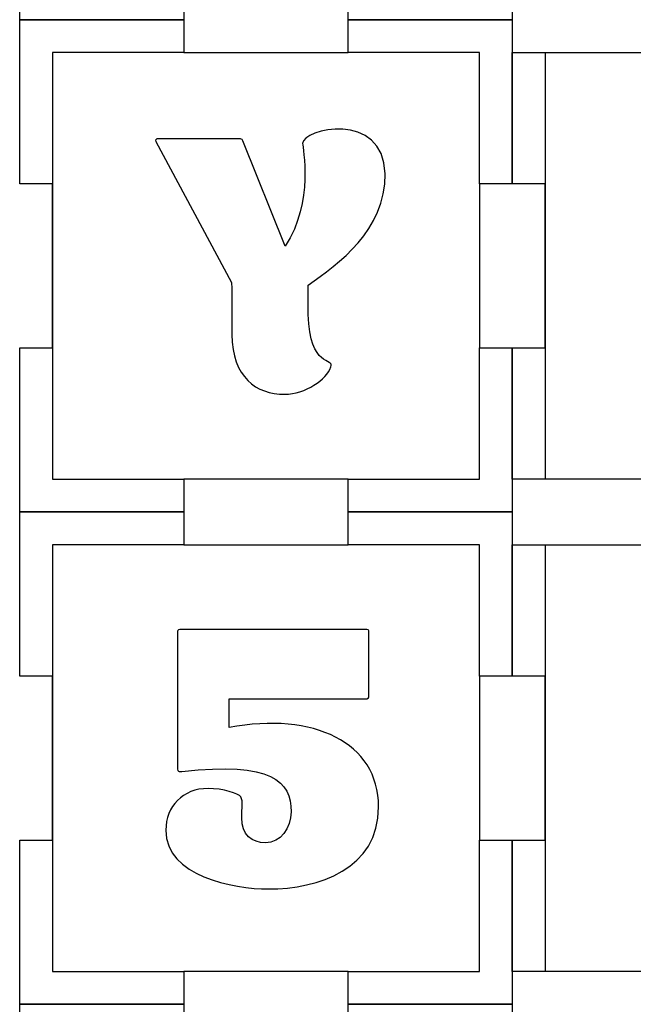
# Model space of a CAD drawing. Header units: millimetres. Extents: x -429 to 420, y -314 to 480.
# Tile 26 of 143: x -369 to -313, y 210 to 300. Entities that reach past the tile are written whole.
import ezdxf

# ---------------------------------------------------------------- set-up
doc = ezdxf.new("R2010")
doc.units = ezdxf.units.MM
doc.header["$MEASUREMENT"] = 0
doc.layers.add('Layer 1', color=7, linetype='Continuous')

msp = doc.modelspace()

# ---------------------------------------------------------------- linework, layer by layer
at = {"layer": 'Layer 1', "color": 7, "lineweight": 25}
for points, knots in [([(-324.2341, 329.546), (-324.2341, 329.546), (-324.2341, 344.5459), (-324.2341, 344.5459), (-324.2341, 344.5459), (-324.2341, 344.5459), (-339.2342, 344.5459), (-339.2342, 344.5459), (-339.2342, 344.5459), (-339.2342, 344.5459), (-339.2342, 341.5461), (-339.2342, 341.5461), (-339.2342, 341.5461), (-339.2342, 341.5461), (-354.2342, 341.5461), (-354.2342, 341.5461), (-354.2342, 341.5461), (-354.2342, 341.5461), (-354.2342, 344.5459), (-354.2342, 344.5459), (-354.2342, 344.5459), (-354.2342, 344.5459), (-369.2339, 344.5459), (-369.2339, 344.5459), (-369.2339, 344.5459), (-369.2339, 344.5459), (-369.2339, 329.546), (-369.2339, 329.546), (-369.2339, 329.546), (-369.2339, 329.546), (-366.2341, 329.546), (-366.2341, 329.546), (-366.2341, 329.546), (-366.2341, 329.546), (-366.2341, 314.546), (-366.2341, 314.546), (-366.2341, 314.546), (-366.2341, 314.546), (-369.2339, 314.546), (-369.2339, 314.546), (-369.2339, 314.546), (-369.2339, 314.546), (-369.2339, 299.5459), (-369.2339, 299.5459), (-369.2339, 299.5459), (-369.2339, 299.5459), (-354.2339, 299.5459), (-354.2339, 299.5459), (-354.2339, 299.5459), (-354.2339, 299.5459), (-354.2339, 302.5461), (-354.2339, 302.5461), (-354.2339, 302.5461), (-354.2339, 302.5461), (-339.2339, 302.5461), (-339.2339, 302.5461), (-339.2339, 302.5461), (-339.2339, 302.5461), (-339.2339, 299.5459), (-339.2339, 299.5459), (-339.2339, 299.5459), (-339.2339, 299.5459), (-324.2341, 299.5459), (-324.2341, 299.5459), (-324.2341, 299.5459), (-324.2341, 299.5459), (-324.2341, 314.5462), (-324.2341, 314.5462), (-324.2341, 314.5462), (-324.2341, 314.5462), (-327.234, 314.5462), (-327.234, 314.5462), (-327.234, 314.5462), (-327.234, 314.5462), (-327.234, 329.546), (-327.234, 329.546), (-327.234, 329.546), (-327.234, 329.546), (-324.2341, 329.546), (-324.2341, 329.546)], [0, 0, 0, 0, 0.047619, 0.047619, 0.047619, 0.047619, 0.0952381, 0.0952381, 0.0952381, 0.0952381, 0.1428571, 0.1428571, 0.1428571, 0.1428571, 0.1904762, 0.1904762, 0.1904762, 0.1904762, 0.2380952, 0.2380952, 0.2380952, 0.2380952, 0.2857143, 0.2857143, 0.2857143, 0.2857143, 0.3333333, 0.3333333, 0.3333333, 0.3333333, 0.3809524, 0.3809524, 0.3809524, 0.3809524, 0.4285714, 0.4285714, 0.4285714, 0.4285714, 0.4761905, 0.4761905, 0.4761905, 0.4761905, 0.5238095, 0.5238095, 0.5238095, 0.5238095, 0.5714286, 0.5714286, 0.5714286, 0.5714286, 0.6190476, 0.6190476, 0.6190476, 0.6190476, 0.6666667, 0.6666667, 0.6666667, 0.6666667, 0.7142857, 0.7142857, 0.7142857, 0.7142857, 0.7619048, 0.7619048, 0.7619048, 0.7619048, 0.8095238, 0.8095238, 0.8095238, 0.8095238, 0.8571429, 0.8571429, 0.8571429, 0.8571429, 0.9047619, 0.9047619, 0.9047619, 0.9047619, 1, 1, 1, 1]), ([(-324.2341, 284.5462), (-324.2341, 284.5462), (-324.2341, 299.5459), (-324.2341, 299.5459), (-324.2341, 299.5459), (-324.2341, 299.5459), (-339.2342, 299.5459), (-339.2342, 299.5459), (-339.2342, 299.5459), (-339.2342, 299.5459), (-339.2342, 296.5461), (-339.2342, 296.5461), (-339.2342, 296.5461), (-339.2342, 296.5461), (-354.2342, 296.5461), (-354.2342, 296.5461), (-354.2342, 296.5461), (-354.2342, 296.5461), (-354.2342, 299.5459), (-354.2342, 299.5459), (-354.2342, 299.5459), (-354.2342, 299.5459), (-369.2339, 299.5459), (-369.2339, 299.5459), (-369.2339, 299.5459), (-369.2339, 299.5459), (-369.2339, 284.5459), (-369.2339, 284.5459), (-369.2339, 284.5459), (-369.2339, 284.5459), (-366.2341, 284.5459), (-366.2341, 284.5459), (-366.2341, 284.5459), (-366.2341, 284.5459), (-366.2341, 269.5462), (-366.2341, 269.5462), (-366.2341, 269.5462), (-366.2341, 269.5462), (-369.2339, 269.5462), (-369.2339, 269.5462), (-369.2339, 269.5462), (-369.2339, 269.5462), (-369.2339, 254.5461), (-369.2339, 254.5461), (-369.2339, 254.5461), (-369.2339, 254.5461), (-354.2339, 254.5461), (-354.2339, 254.5461), (-354.2339, 254.5461), (-354.2339, 254.5461), (-354.2339, 257.546), (-354.2339, 257.546), (-354.2339, 257.546), (-354.2339, 257.546), (-339.2339, 257.546), (-339.2339, 257.546), (-339.2339, 257.546), (-339.2339, 257.546), (-339.2339, 254.5461), (-339.2339, 254.5461), (-339.2339, 254.5461), (-339.2339, 254.5461), (-324.2341, 254.5461), (-324.2341, 254.5461), (-324.2341, 254.5461), (-324.2341, 254.5461), (-324.2341, 269.5462), (-324.2341, 269.5462), (-324.2341, 269.5462), (-324.2341, 269.5462), (-327.234, 269.5462), (-327.234, 269.5462), (-327.234, 269.5462), (-327.234, 269.5462), (-327.234, 284.5462), (-327.234, 284.5462), (-327.234, 284.5462), (-327.234, 284.5462), (-324.2341, 284.5462), (-324.2341, 284.5462)], [0, 0, 0, 0, 0.047619, 0.047619, 0.047619, 0.047619, 0.0952381, 0.0952381, 0.0952381, 0.0952381, 0.1428571, 0.1428571, 0.1428571, 0.1428571, 0.1904762, 0.1904762, 0.1904762, 0.1904762, 0.2380952, 0.2380952, 0.2380952, 0.2380952, 0.2857143, 0.2857143, 0.2857143, 0.2857143, 0.3333333, 0.3333333, 0.3333333, 0.3333333, 0.3809524, 0.3809524, 0.3809524, 0.3809524, 0.4285714, 0.4285714, 0.4285714, 0.4285714, 0.4761905, 0.4761905, 0.4761905, 0.4761905, 0.5238095, 0.5238095, 0.5238095, 0.5238095, 0.5714286, 0.5714286, 0.5714286, 0.5714286, 0.6190476, 0.6190476, 0.6190476, 0.6190476, 0.6666667, 0.6666667, 0.6666667, 0.6666667, 0.7142857, 0.7142857, 0.7142857, 0.7142857, 0.7619048, 0.7619048, 0.7619048, 0.7619048, 0.8095238, 0.8095238, 0.8095238, 0.8095238, 0.8571429, 0.8571429, 0.8571429, 0.8571429, 0.9047619, 0.9047619, 0.9047619, 0.9047619, 1, 1, 1, 1]), ([(-279.2341, 284.5462), (-279.2341, 284.5462), (-279.2341, 296.5461), (-279.2341, 296.5461), (-279.2341, 296.5461), (-279.2341, 296.5461), (-290.9046, 296.5461), (-290.9046, 296.5461), (-290.9046, 296.5461), (-290.9046, 296.5461), (-294.2338, 296.5461), (-294.2338, 296.5461), (-294.2338, 296.5461), (-294.2338, 296.5461), (-294.2338, 299.5459), (-294.2338, 299.5459), (-294.2338, 299.5459), (-294.2338, 299.5459), (-294.2341, 299.5459), (-294.2341, 299.5459), (-294.2341, 299.5459), (-294.2341, 299.5459), (-309.2338, 299.5459), (-309.2338, 299.5459), (-309.2338, 299.5459), (-309.2338, 299.5459), (-309.2341, 299.5459), (-309.2341, 299.5459), (-309.2341, 299.5459), (-309.2341, 299.5459), (-309.2341, 296.5461), (-309.2341, 296.5461), (-309.2341, 296.5461), (-309.2341, 296.5461), (-312.6343, 296.5461), (-312.6343, 296.5461), (-312.6343, 296.5461), (-312.6343, 296.5461), (-324.2339, 296.5461), (-324.2339, 296.5461), (-324.2339, 296.5461), (-324.2339, 296.5461), (-324.2339, 284.5462), (-324.2339, 284.5462), (-324.2339, 284.5462), (-324.2339, 284.5462), (-321.234, 284.5462), (-321.234, 284.5462), (-321.234, 284.5462), (-321.234, 284.5462), (-321.234, 269.5462), (-321.234, 269.5462), (-321.234, 269.5462), (-321.234, 269.5462), (-324.2339, 269.5462), (-324.2339, 269.5462), (-324.2339, 269.5462), (-324.2339, 269.5462), (-324.2339, 257.546), (-324.2339, 257.546), (-324.2339, 257.546), (-324.2339, 257.546), (-312.6343, 257.546), (-312.6343, 257.546), (-312.6343, 257.546), (-312.6343, 257.546), (-309.2341, 257.546), (-309.2341, 257.546), (-309.2341, 257.546), (-309.2341, 257.546), (-309.2341, 254.5461), (-309.2341, 254.5461), (-309.2341, 254.5461), (-309.2341, 254.5461), (-309.2338, 254.5461), (-309.2338, 254.5461), (-309.2338, 254.5461), (-309.2338, 254.5461), (-294.2341, 254.5461), (-294.2341, 254.5461), (-294.2341, 254.5461), (-294.2341, 254.5461), (-294.2338, 254.5461), (-294.2338, 254.5461), (-294.2338, 254.5461), (-294.2338, 254.5461), (-294.2338, 257.546), (-294.2338, 257.546), (-294.2338, 257.546), (-294.2338, 257.546), (-290.9046, 257.546), (-290.9046, 257.546), (-290.9046, 257.546), (-290.9046, 257.546), (-279.2341, 257.546), (-279.2341, 257.546), (-279.2341, 257.546), (-279.2341, 257.546), (-279.2341, 269.5462), (-279.2341, 269.5462), (-279.2341, 269.5462), (-279.2341, 269.5462), (-282.2339, 269.5462), (-282.2339, 269.5462), (-282.2339, 269.5462), (-282.2339, 269.5462), (-282.2339, 284.5462), (-282.2339, 284.5462), (-282.2339, 284.5462), (-282.2339, 284.5462), (-279.2341, 284.5462), (-279.2341, 284.5462)], [0, 0, 0, 0, 0.0344828, 0.0344828, 0.0344828, 0.0344828, 0.0689655, 0.0689655, 0.0689655, 0.0689655, 0.1034483, 0.1034483, 0.1034483, 0.1034483, 0.137931, 0.137931, 0.137931, 0.137931, 0.1724138, 0.1724138, 0.1724138, 0.1724138, 0.2068966, 0.2068966, 0.2068966, 0.2068966, 0.2413793, 0.2413793, 0.2413793, 0.2413793, 0.2758621, 0.2758621, 0.2758621, 0.2758621, 0.3103448, 0.3103448, 0.3103448, 0.3103448, 0.3448276, 0.3448276, 0.3448276, 0.3448276, 0.3793103, 0.3793103, 0.3793103, 0.3793103, 0.4137931, 0.4137931, 0.4137931, 0.4137931, 0.4482759, 0.4482759, 0.4482759, 0.4482759, 0.4827586, 0.4827586, 0.4827586, 0.4827586, 0.5172414, 0.5172414, 0.5172414, 0.5172414, 0.5517241, 0.5517241, 0.5517241, 0.5517241, 0.5862069, 0.5862069, 0.5862069, 0.5862069, 0.6206897, 0.6206897, 0.6206897, 0.6206897, 0.6551724, 0.6551724, 0.6551724, 0.6551724, 0.6896552, 0.6896552, 0.6896552, 0.6896552, 0.7241379, 0.7241379, 0.7241379, 0.7241379, 0.7586207, 0.7586207, 0.7586207, 0.7586207, 0.7931034, 0.7931034, 0.7931034, 0.7931034, 0.8275862, 0.8275862, 0.8275862, 0.8275862, 0.862069, 0.862069, 0.862069, 0.862069, 0.8965517, 0.8965517, 0.8965517, 0.8965517, 0.9310345, 0.9310345, 0.9310345, 0.9310345, 1, 1, 1, 1]), ([(-324.2341, 239.5461), (-324.2341, 239.5461), (-324.2341, 254.5461), (-324.2341, 254.5461), (-324.2341, 254.5461), (-324.2341, 254.5461), (-339.2342, 254.5461), (-339.2342, 254.5461), (-339.2342, 254.5461), (-339.2342, 254.5461), (-339.2342, 251.546), (-339.2342, 251.546), (-339.2342, 251.546), (-339.2342, 251.546), (-354.2342, 251.546), (-354.2342, 251.546), (-354.2342, 251.546), (-354.2342, 251.546), (-354.2342, 254.5461), (-354.2342, 254.5461), (-354.2342, 254.5461), (-354.2342, 254.5461), (-369.2339, 254.5461), (-369.2339, 254.5461), (-369.2339, 254.5461), (-369.2339, 254.5461), (-369.2339, 239.5461), (-369.2339, 239.5461), (-369.2339, 239.5461), (-369.2339, 239.5461), (-366.2341, 239.5461), (-366.2341, 239.5461), (-366.2341, 239.5461), (-366.2341, 239.5461), (-366.2341, 224.5461), (-366.2341, 224.5461), (-366.2341, 224.5461), (-366.2341, 224.5461), (-369.2339, 224.5461), (-369.2339, 224.5461), (-369.2339, 224.5461), (-369.2339, 224.5461), (-369.2339, 209.5461), (-369.2339, 209.5461), (-369.2339, 209.5461), (-369.2339, 209.5461), (-354.2339, 209.5461), (-354.2339, 209.5461), (-354.2339, 209.5461), (-354.2339, 209.5461), (-354.2339, 212.5462), (-354.2339, 212.5462), (-354.2339, 212.5462), (-354.2339, 212.5462), (-339.2339, 212.5462), (-339.2339, 212.5462), (-339.2339, 212.5462), (-339.2339, 212.5462), (-339.2339, 209.5461), (-339.2339, 209.5461), (-339.2339, 209.5461), (-339.2339, 209.5461), (-324.2341, 209.5461), (-324.2341, 209.5461), (-324.2341, 209.5461), (-324.2341, 209.5461), (-324.2341, 224.5461), (-324.2341, 224.5461), (-324.2341, 224.5461), (-324.2341, 224.5461), (-327.234, 224.5461), (-327.234, 224.5461), (-327.234, 224.5461), (-327.234, 224.5461), (-327.234, 239.5461), (-327.234, 239.5461), (-327.234, 239.5461), (-327.234, 239.5461), (-324.2341, 239.5461), (-324.2341, 239.5461)], [0, 0, 0, 0, 0.047619, 0.047619, 0.047619, 0.047619, 0.0952381, 0.0952381, 0.0952381, 0.0952381, 0.1428571, 0.1428571, 0.1428571, 0.1428571, 0.1904762, 0.1904762, 0.1904762, 0.1904762, 0.2380952, 0.2380952, 0.2380952, 0.2380952, 0.2857143, 0.2857143, 0.2857143, 0.2857143, 0.3333333, 0.3333333, 0.3333333, 0.3333333, 0.3809524, 0.3809524, 0.3809524, 0.3809524, 0.4285714, 0.4285714, 0.4285714, 0.4285714, 0.4761905, 0.4761905, 0.4761905, 0.4761905, 0.5238095, 0.5238095, 0.5238095, 0.5238095, 0.5714286, 0.5714286, 0.5714286, 0.5714286, 0.6190476, 0.6190476, 0.6190476, 0.6190476, 0.6666667, 0.6666667, 0.6666667, 0.6666667, 0.7142857, 0.7142857, 0.7142857, 0.7142857, 0.7619048, 0.7619048, 0.7619048, 0.7619048, 0.8095238, 0.8095238, 0.8095238, 0.8095238, 0.8571429, 0.8571429, 0.8571429, 0.8571429, 0.9047619, 0.9047619, 0.9047619, 0.9047619, 1, 1, 1, 1]), ([(-279.2341, 239.5461), (-279.2341, 239.5461), (-279.2341, 251.546), (-279.2341, 251.546), (-279.2341, 251.546), (-279.2341, 251.546), (-290.9046, 251.546), (-290.9046, 251.546), (-290.9046, 251.546), (-290.9046, 251.546), (-294.2338, 251.546), (-294.2338, 251.546), (-294.2338, 251.546), (-294.2338, 251.546), (-294.2338, 254.5461), (-294.2338, 254.5461), (-294.2338, 254.5461), (-294.2338, 254.5461), (-294.2341, 254.5461), (-294.2341, 254.5461), (-294.2341, 254.5461), (-294.2341, 254.5461), (-309.2338, 254.5461), (-309.2338, 254.5461), (-309.2338, 254.5461), (-309.2338, 254.5461), (-309.2341, 254.5461), (-309.2341, 254.5461), (-309.2341, 254.5461), (-309.2341, 254.5461), (-309.2341, 251.546), (-309.2341, 251.546), (-309.2341, 251.546), (-309.2341, 251.546), (-312.6343, 251.546), (-312.6343, 251.546), (-312.6343, 251.546), (-312.6343, 251.546), (-324.2339, 251.546), (-324.2339, 251.546), (-324.2339, 251.546), (-324.2339, 251.546), (-324.2339, 239.5461), (-324.2339, 239.5461), (-324.2339, 239.5461), (-324.2339, 239.5461), (-321.234, 239.5461), (-321.234, 239.5461), (-321.234, 239.5461), (-321.234, 239.5461), (-321.234, 224.5461), (-321.234, 224.5461), (-321.234, 224.5461), (-321.234, 224.5461), (-324.2339, 224.5461), (-324.2339, 224.5461), (-324.2339, 224.5461), (-324.2339, 224.5461), (-324.2339, 212.5462), (-324.2339, 212.5462), (-324.2339, 212.5462), (-324.2339, 212.5462), (-312.6343, 212.5462), (-312.6343, 212.5462), (-312.6343, 212.5462), (-312.6343, 212.5462), (-309.2341, 212.5462), (-309.2341, 212.5462), (-309.2341, 212.5462), (-309.2341, 212.5462), (-309.2341, 209.5461), (-309.2341, 209.5461), (-309.2341, 209.5461), (-309.2341, 209.5461), (-309.2338, 209.5461), (-309.2338, 209.5461), (-309.2338, 209.5461), (-309.2338, 209.5461), (-294.2341, 209.5461), (-294.2341, 209.5461), (-294.2341, 209.5461), (-294.2341, 209.5461), (-294.2338, 209.5461), (-294.2338, 209.5461), (-294.2338, 209.5461), (-294.2338, 209.5461), (-294.2338, 212.5462), (-294.2338, 212.5462), (-294.2338, 212.5462), (-294.2338, 212.5462), (-290.9046, 212.5462), (-290.9046, 212.5462), (-290.9046, 212.5462), (-290.9046, 212.5462), (-279.2341, 212.5462), (-279.2341, 212.5462), (-279.2341, 212.5462), (-279.2341, 212.5462), (-279.2341, 224.5461), (-279.2341, 224.5461), (-279.2341, 224.5461), (-279.2341, 224.5461), (-282.2339, 224.5461), (-282.2339, 224.5461), (-282.2339, 224.5461), (-282.2339, 224.5461), (-282.2339, 239.5461), (-282.2339, 239.5461), (-282.2339, 239.5461), (-282.2339, 239.5461), (-279.2341, 239.5461), (-279.2341, 239.5461)], [0, 0, 0, 0, 0.0344828, 0.0344828, 0.0344828, 0.0344828, 0.0689655, 0.0689655, 0.0689655, 0.0689655, 0.1034483, 0.1034483, 0.1034483, 0.1034483, 0.137931, 0.137931, 0.137931, 0.137931, 0.1724138, 0.1724138, 0.1724138, 0.1724138, 0.2068966, 0.2068966, 0.2068966, 0.2068966, 0.2413793, 0.2413793, 0.2413793, 0.2413793, 0.2758621, 0.2758621, 0.2758621, 0.2758621, 0.3103448, 0.3103448, 0.3103448, 0.3103448, 0.3448276, 0.3448276, 0.3448276, 0.3448276, 0.3793103, 0.3793103, 0.3793103, 0.3793103, 0.4137931, 0.4137931, 0.4137931, 0.4137931, 0.4482759, 0.4482759, 0.4482759, 0.4482759, 0.4827586, 0.4827586, 0.4827586, 0.4827586, 0.5172414, 0.5172414, 0.5172414, 0.5172414, 0.5517241, 0.5517241, 0.5517241, 0.5517241, 0.5862069, 0.5862069, 0.5862069, 0.5862069, 0.6206897, 0.6206897, 0.6206897, 0.6206897, 0.6551724, 0.6551724, 0.6551724, 0.6551724, 0.6896552, 0.6896552, 0.6896552, 0.6896552, 0.7241379, 0.7241379, 0.7241379, 0.7241379, 0.7586207, 0.7586207, 0.7586207, 0.7586207, 0.7931034, 0.7931034, 0.7931034, 0.7931034, 0.8275862, 0.8275862, 0.8275862, 0.8275862, 0.862069, 0.862069, 0.862069, 0.862069, 0.8965517, 0.8965517, 0.8965517, 0.8965517, 0.9310345, 0.9310345, 0.9310345, 0.9310345, 1, 1, 1, 1]), ([(-324.2341, 194.5461), (-324.2341, 194.5461), (-324.2341, 209.5461), (-324.2341, 209.5461), (-324.2341, 209.5461), (-324.2341, 209.5461), (-339.2342, 209.5461), (-339.2342, 209.5461), (-339.2342, 209.5461), (-339.2342, 209.5461), (-339.2342, 206.546), (-339.2342, 206.546), (-339.2342, 206.546), (-339.2342, 206.546), (-354.2342, 206.546), (-354.2342, 206.546), (-354.2342, 206.546), (-354.2342, 206.546), (-354.2342, 209.5461), (-354.2342, 209.5461), (-354.2342, 209.5461), (-354.2342, 209.5461), (-369.2339, 209.5461), (-369.2339, 209.5461), (-369.2339, 209.5461), (-369.2339, 209.5461), (-369.2339, 194.5461), (-369.2339, 194.5461), (-369.2339, 194.5461), (-369.2339, 194.5461), (-366.2341, 194.5461), (-366.2341, 194.5461), (-366.2341, 194.5461), (-366.2341, 194.5461), (-366.2341, 179.546), (-366.2341, 179.546), (-366.2341, 179.546), (-366.2341, 179.546), (-369.2339, 179.546), (-369.2339, 179.546), (-369.2339, 179.546), (-369.2339, 179.546), (-369.2339, 164.546), (-369.2339, 164.546), (-369.2339, 164.546), (-369.2339, 164.546), (-354.2339, 164.546), (-354.2339, 164.546), (-354.2339, 164.546), (-354.2339, 164.546), (-354.2339, 167.5461), (-354.2339, 167.5461), (-354.2339, 167.5461), (-354.2339, 167.5461), (-339.2339, 167.5461), (-339.2339, 167.5461), (-339.2339, 167.5461), (-339.2339, 167.5461), (-339.2339, 164.546), (-339.2339, 164.546), (-339.2339, 164.546), (-339.2339, 164.546), (-324.2341, 164.546), (-324.2341, 164.546), (-324.2341, 164.546), (-324.2341, 164.546), (-324.2341, 179.546), (-324.2341, 179.546), (-324.2341, 179.546), (-324.2341, 179.546), (-327.234, 179.546), (-327.234, 179.546), (-327.234, 179.546), (-327.234, 179.546), (-327.234, 194.5461), (-327.234, 194.5461), (-327.234, 194.5461), (-327.234, 194.5461), (-324.2341, 194.5461), (-324.2341, 194.5461)], [0, 0, 0, 0, 0.047619, 0.047619, 0.047619, 0.047619, 0.0952381, 0.0952381, 0.0952381, 0.0952381, 0.1428571, 0.1428571, 0.1428571, 0.1428571, 0.1904762, 0.1904762, 0.1904762, 0.1904762, 0.2380952, 0.2380952, 0.2380952, 0.2380952, 0.2857143, 0.2857143, 0.2857143, 0.2857143, 0.3333333, 0.3333333, 0.3333333, 0.3333333, 0.3809524, 0.3809524, 0.3809524, 0.3809524, 0.4285714, 0.4285714, 0.4285714, 0.4285714, 0.4761905, 0.4761905, 0.4761905, 0.4761905, 0.5238095, 0.5238095, 0.5238095, 0.5238095, 0.5714286, 0.5714286, 0.5714286, 0.5714286, 0.6190476, 0.6190476, 0.6190476, 0.6190476, 0.6666667, 0.6666667, 0.6666667, 0.6666667, 0.7142857, 0.7142857, 0.7142857, 0.7142857, 0.7619048, 0.7619048, 0.7619048, 0.7619048, 0.8095238, 0.8095238, 0.8095238, 0.8095238, 0.8571429, 0.8571429, 0.8571429, 0.8571429, 0.9047619, 0.9047619, 0.9047619, 0.9047619, 1, 1, 1, 1]), ([(-279.2341, 194.5461), (-279.2341, 194.5461), (-279.2341, 206.546), (-279.2341, 206.546), (-279.2341, 206.546), (-279.2341, 206.546), (-290.9046, 206.546), (-290.9046, 206.546), (-290.9046, 206.546), (-290.9046, 206.546), (-294.2338, 206.546), (-294.2338, 206.546), (-294.2338, 206.546), (-294.2338, 206.546), (-294.2338, 209.5461), (-294.2338, 209.5461), (-294.2338, 209.5461), (-294.2338, 209.5461), (-294.2341, 209.5461), (-294.2341, 209.5461), (-294.2341, 209.5461), (-294.2341, 209.5461), (-309.2338, 209.5461), (-309.2338, 209.5461), (-309.2338, 209.5461), (-309.2338, 209.5461), (-309.2341, 209.5461), (-309.2341, 209.5461), (-309.2341, 209.5461), (-309.2341, 209.5461), (-309.2341, 206.546), (-309.2341, 206.546), (-309.2341, 206.546), (-309.2341, 206.546), (-312.6343, 206.546), (-312.6343, 206.546), (-312.6343, 206.546), (-312.6343, 206.546), (-324.2339, 206.546), (-324.2339, 206.546), (-324.2339, 206.546), (-324.2339, 206.546), (-324.2339, 194.5461), (-324.2339, 194.5461), (-324.2339, 194.5461), (-324.2339, 194.5461), (-321.234, 194.5461), (-321.234, 194.5461), (-321.234, 194.5461), (-321.234, 194.5461), (-321.234, 179.546), (-321.234, 179.546), (-321.234, 179.546), (-321.234, 179.546), (-324.2339, 179.546), (-324.2339, 179.546), (-324.2339, 179.546), (-324.2339, 179.546), (-324.2339, 167.5461), (-324.2339, 167.5461), (-324.2339, 167.5461), (-324.2339, 167.5461), (-312.6343, 167.5461), (-312.6343, 167.5461), (-312.6343, 167.5461), (-312.6343, 167.5461), (-309.2341, 167.5461), (-309.2341, 167.5461), (-309.2341, 167.5461), (-309.2341, 167.5461), (-309.2341, 164.546), (-309.2341, 164.546), (-309.2341, 164.546), (-309.2341, 164.546), (-309.2338, 164.546), (-309.2338, 164.546), (-309.2338, 164.546), (-309.2338, 164.546), (-294.2341, 164.546), (-294.2341, 164.546), (-294.2341, 164.546), (-294.2341, 164.546), (-294.2338, 164.546), (-294.2338, 164.546), (-294.2338, 164.546), (-294.2338, 164.546), (-294.2338, 167.5461), (-294.2338, 167.5461), (-294.2338, 167.5461), (-294.2338, 167.5461), (-290.9046, 167.5461), (-290.9046, 167.5461), (-290.9046, 167.5461), (-290.9046, 167.5461), (-279.2341, 167.5461), (-279.2341, 167.5461), (-279.2341, 167.5461), (-279.2341, 167.5461), (-279.2341, 179.546), (-279.2341, 179.546), (-279.2341, 179.546), (-279.2341, 179.546), (-282.2339, 179.546), (-282.2339, 179.546), (-282.2339, 179.546), (-282.2339, 179.546), (-282.2339, 194.5461), (-282.2339, 194.5461), (-282.2339, 194.5461), (-282.2339, 194.5461), (-279.2341, 194.5461), (-279.2341, 194.5461)], [0, 0, 0, 0, 0.0344828, 0.0344828, 0.0344828, 0.0344828, 0.0689655, 0.0689655, 0.0689655, 0.0689655, 0.1034483, 0.1034483, 0.1034483, 0.1034483, 0.137931, 0.137931, 0.137931, 0.137931, 0.1724138, 0.1724138, 0.1724138, 0.1724138, 0.2068966, 0.2068966, 0.2068966, 0.2068966, 0.2413793, 0.2413793, 0.2413793, 0.2413793, 0.2758621, 0.2758621, 0.2758621, 0.2758621, 0.3103448, 0.3103448, 0.3103448, 0.3103448, 0.3448276, 0.3448276, 0.3448276, 0.3448276, 0.3793103, 0.3793103, 0.3793103, 0.3793103, 0.4137931, 0.4137931, 0.4137931, 0.4137931, 0.4482759, 0.4482759, 0.4482759, 0.4482759, 0.4827586, 0.4827586, 0.4827586, 0.4827586, 0.5172414, 0.5172414, 0.5172414, 0.5172414, 0.5517241, 0.5517241, 0.5517241, 0.5517241, 0.5862069, 0.5862069, 0.5862069, 0.5862069, 0.6206897, 0.6206897, 0.6206897, 0.6206897, 0.6551724, 0.6551724, 0.6551724, 0.6551724, 0.6896552, 0.6896552, 0.6896552, 0.6896552, 0.7241379, 0.7241379, 0.7241379, 0.7241379, 0.7586207, 0.7586207, 0.7586207, 0.7586207, 0.7931034, 0.7931034, 0.7931034, 0.7931034, 0.8275862, 0.8275862, 0.8275862, 0.8275862, 0.862069, 0.862069, 0.862069, 0.862069, 0.8965517, 0.8965517, 0.8965517, 0.8965517, 0.9310345, 0.9310345, 0.9310345, 0.9310345, 1, 1, 1, 1])]:
    msp.add_open_spline(points, degree=3, knots=knots, dxfattribs=at)
at = {"layer": 'Layer 1', "color": 114}
for points, knots in [([(-369.2339, 314.546), (-369.2339, 314.546), (-369.2339, 299.5459), (-369.2339, 299.5459), (-369.2339, 299.5459), (-369.2339, 299.5459), (-354.2339, 299.5459), (-354.2339, 299.5459), (-354.2339, 299.5459), (-354.2339, 299.5459), (-354.2339, 302.5461), (-354.2339, 302.5461), (-354.2339, 302.5461), (-354.2339, 302.5461), (-366.2341, 302.5461), (-366.2341, 302.5461), (-366.2341, 302.5461), (-366.2341, 302.5461), (-366.2341, 341.5461), (-366.2341, 341.5461), (-366.2341, 341.5461), (-366.2341, 341.5461), (-354.2339, 341.5461), (-354.2339, 341.5461), (-354.2339, 341.5461), (-354.2339, 341.5461), (-354.2339, 344.5459), (-354.2339, 344.5459), (-354.2339, 344.5459), (-354.2339, 344.5459), (-369.2339, 344.5459), (-369.2339, 344.5459), (-369.2339, 344.5459), (-369.2339, 344.5459), (-369.2339, 329.546), (-369.2339, 329.546), (-369.2339, 329.546), (-369.2339, 329.546), (-366.2341, 329.546), (-366.2341, 329.546), (-366.2341, 329.546), (-366.2341, 329.546), (-366.2341, 314.546), (-366.2341, 314.546), (-366.2341, 314.546), (-366.2341, 314.546), (-369.2339, 314.546), (-369.2339, 314.546)], [0, 0, 0, 0, 0.0769231, 0.0769231, 0.0769231, 0.0769231, 0.1538462, 0.1538462, 0.1538462, 0.1538462, 0.2307692, 0.2307692, 0.2307692, 0.2307692, 0.3076923, 0.3076923, 0.3076923, 0.3076923, 0.3846154, 0.3846154, 0.3846154, 0.3846154, 0.4615385, 0.4615385, 0.4615385, 0.4615385, 0.5384615, 0.5384615, 0.5384615, 0.5384615, 0.6153846, 0.6153846, 0.6153846, 0.6153846, 0.6923077, 0.6923077, 0.6923077, 0.6923077, 0.7692308, 0.7692308, 0.7692308, 0.7692308, 0.8461538, 0.8461538, 0.8461538, 0.8461538, 1, 1, 1, 1]), ([(-339.2339, 299.5459), (-339.2339, 299.5459), (-324.2339, 299.5459), (-324.2339, 299.5459), (-324.2339, 299.5459), (-324.2339, 299.5459), (-324.2339, 314.5462), (-324.2339, 314.5462), (-324.2339, 314.5462), (-324.2339, 314.5462), (-327.234, 314.5462), (-327.234, 314.5462), (-327.234, 314.5462), (-327.234, 314.5462), (-327.234, 302.5461), (-327.234, 302.5461), (-327.234, 302.5461), (-327.234, 302.5461), (-339.2339, 302.5461), (-339.2339, 302.5461), (-339.2339, 302.5461), (-339.2339, 302.5461), (-339.2339, 299.5459), (-339.2339, 299.5459)], [0, 0, 0, 0, 0.1428571, 0.1428571, 0.1428571, 0.1428571, 0.2857143, 0.2857143, 0.2857143, 0.2857143, 0.4285714, 0.4285714, 0.4285714, 0.4285714, 0.5714286, 0.5714286, 0.5714286, 0.5714286, 0.7142857, 0.7142857, 0.7142857, 0.7142857, 1, 1, 1, 1]), ([(-369.2339, 269.5462), (-369.2339, 269.5462), (-369.2339, 254.5461), (-369.2339, 254.5461), (-369.2339, 254.5461), (-369.2339, 254.5461), (-354.2339, 254.5461), (-354.2339, 254.5461), (-354.2339, 254.5461), (-354.2339, 254.5461), (-354.2339, 257.546), (-354.2339, 257.546), (-354.2339, 257.546), (-354.2339, 257.546), (-366.2341, 257.546), (-366.2341, 257.546), (-366.2341, 257.546), (-366.2341, 257.546), (-366.2341, 296.5461), (-366.2341, 296.5461), (-366.2341, 296.5461), (-366.2341, 296.5461), (-354.2339, 296.5461), (-354.2339, 296.5461), (-354.2339, 296.5461), (-354.2339, 296.5461), (-354.2339, 299.5459), (-354.2339, 299.5459), (-354.2339, 299.5459), (-354.2339, 299.5459), (-369.2339, 299.5459), (-369.2339, 299.5459), (-369.2339, 299.5459), (-369.2339, 299.5459), (-369.2339, 284.5459), (-369.2339, 284.5459), (-369.2339, 284.5459), (-369.2339, 284.5459), (-366.2341, 284.5459), (-366.2341, 284.5459), (-366.2341, 284.5459), (-366.2341, 284.5459), (-366.2341, 269.5462), (-366.2341, 269.5462), (-366.2341, 269.5462), (-366.2341, 269.5462), (-369.2339, 269.5462), (-369.2339, 269.5462)], [0, 0, 0, 0, 0.0769231, 0.0769231, 0.0769231, 0.0769231, 0.1538462, 0.1538462, 0.1538462, 0.1538462, 0.2307692, 0.2307692, 0.2307692, 0.2307692, 0.3076923, 0.3076923, 0.3076923, 0.3076923, 0.3846154, 0.3846154, 0.3846154, 0.3846154, 0.4615385, 0.4615385, 0.4615385, 0.4615385, 0.5384615, 0.5384615, 0.5384615, 0.5384615, 0.6153846, 0.6153846, 0.6153846, 0.6153846, 0.6923077, 0.6923077, 0.6923077, 0.6923077, 0.7692308, 0.7692308, 0.7692308, 0.7692308, 0.8461538, 0.8461538, 0.8461538, 0.8461538, 1, 1, 1, 1]), ([(-339.2342, 296.5461), (-339.2342, 296.5461), (-327.234, 296.5461), (-327.234, 296.5461), (-327.234, 296.5461), (-327.234, 296.5461), (-327.234, 284.5462), (-327.234, 284.5462), (-327.234, 284.5462), (-327.234, 284.5462), (-324.2339, 284.5462), (-324.2339, 284.5462), (-324.2339, 284.5462), (-324.2339, 284.5462), (-324.2339, 299.5459), (-324.2339, 299.5459), (-324.2339, 299.5459), (-324.2339, 299.5459), (-339.2342, 299.5459), (-339.2342, 299.5459), (-339.2342, 299.5459), (-339.2342, 299.5459), (-339.2342, 296.5461), (-339.2342, 296.5461)], [0, 0, 0, 0, 0.1428571, 0.1428571, 0.1428571, 0.1428571, 0.2857143, 0.2857143, 0.2857143, 0.2857143, 0.4285714, 0.4285714, 0.4285714, 0.4285714, 0.5714286, 0.5714286, 0.5714286, 0.5714286, 0.7142857, 0.7142857, 0.7142857, 0.7142857, 1, 1, 1, 1]), ([(-324.2339, 269.5462), (-324.2339, 269.5462), (-324.2339, 257.546), (-324.2339, 257.546), (-324.2339, 257.546), (-324.2339, 257.546), (-321.234, 257.546), (-321.234, 257.546), (-321.234, 257.546), (-321.234, 257.546), (-321.234, 296.5461), (-321.234, 296.5461), (-321.234, 296.5461), (-321.234, 296.5461), (-324.2339, 296.5461), (-324.2339, 296.5461), (-324.2339, 296.5461), (-324.2339, 296.5461), (-324.2339, 284.5462), (-324.2339, 284.5462), (-324.2339, 284.5462), (-324.2339, 284.5462), (-321.234, 284.5462), (-321.234, 284.5462), (-321.234, 284.5462), (-321.234, 284.5462), (-321.234, 269.5462), (-321.234, 269.5462), (-321.234, 269.5462), (-321.234, 269.5462), (-324.2339, 269.5462), (-324.2339, 269.5462)], [0, 0, 0, 0, 0.1111111, 0.1111111, 0.1111111, 0.1111111, 0.2222222, 0.2222222, 0.2222222, 0.2222222, 0.3333333, 0.3333333, 0.3333333, 0.3333333, 0.4444444, 0.4444444, 0.4444444, 0.4444444, 0.5555556, 0.5555556, 0.5555556, 0.5555556, 0.6666667, 0.6666667, 0.6666667, 0.6666667, 0.7777778, 0.7777778, 0.7777778, 0.7777778, 1, 1, 1, 1]), ([(-342.8841, 275.2924), (-342.8841, 275.2924), (-342.8841, 272.6058), (-342.8841, 272.6058), (-342.8841, 272.6058), (-342.7259, 267.6118), (-340.4819, 268.6865), (-340.7979, 267.8015), (-340.7979, 267.8015), (-341.1773, 266.6635), (-343.1368, 265.3044), (-345.0334, 265.3044), (-345.0334, 265.3044), (-347.5935, 265.3044), (-349.8377, 266.8533), (-349.8377, 270.7725), (-349.8377, 270.7725), (-349.8377, 272.8902), (-349.8377, 274.0282), (-349.8695, 275.5136), (-349.8695, 275.5136), (-349.8695, 275.5136), (-356.7915, 288.4094), (-356.7915, 288.4094), (-356.7915, 288.4094), (-356.8862, 288.5991), (-356.6653, 288.6621), (-356.6653, 288.6621), (-356.6653, 288.6621), (-356.6653, 288.6621), (-349.0793, 288.6621), (-349.0793, 288.6621), (-349.0793, 288.6621), (-349.0793, 288.6621), (-348.9213, 288.6621), (-348.8581, 288.4724), (-348.8581, 288.4724), (-348.8581, 288.4724), (-344.9703, 278.8323), (-344.9703, 278.8323), (-344.9703, 278.8323), (-342.3152, 282.9095), (-343.3899, 287.8721), (-343.3899, 288.2197), (-343.3899, 288.2197), (-343.4531, 289.5789), (-336.0252, 291.2854), (-335.8358, 285.4699), (-335.8358, 285.4699), (-335.8356, 280.2546), (-340.0708, 277.2519), (-342.8841, 275.2924)], [0, 0, 0, 0, 0.0714286, 0.0714286, 0.0714286, 0.0714286, 0.1428571, 0.1428571, 0.1428571, 0.1428571, 0.2142857, 0.2142857, 0.2142857, 0.2142857, 0.2857143, 0.2857143, 0.2857143, 0.2857143, 0.3571429, 0.3571429, 0.3571429, 0.3571429, 0.4285714, 0.4285714, 0.4285714, 0.4285714, 0.5, 0.5, 0.5, 0.5, 0.5714286, 0.5714286, 0.5714286, 0.5714286, 0.6428571, 0.6428571, 0.6428571, 0.6428571, 0.7142857, 0.7142857, 0.7142857, 0.7142857, 0.7857143, 0.7857143, 0.7857143, 0.7857143, 0.8571429, 0.8571429, 0.8571429, 0.8571429, 1, 1, 1, 1]), ([(-339.2339, 254.5461), (-339.2339, 254.5461), (-324.2339, 254.5461), (-324.2339, 254.5461), (-324.2339, 254.5461), (-324.2339, 254.5461), (-324.2339, 269.5462), (-324.2339, 269.5462), (-324.2339, 269.5462), (-324.2339, 269.5462), (-327.234, 269.5462), (-327.234, 269.5462), (-327.234, 269.5462), (-327.234, 269.5462), (-327.234, 257.546), (-327.234, 257.546), (-327.234, 257.546), (-327.234, 257.546), (-339.2339, 257.546), (-339.2339, 257.546), (-339.2339, 257.546), (-339.2339, 257.546), (-339.2339, 254.5461), (-339.2339, 254.5461)], [0, 0, 0, 0, 0.1428571, 0.1428571, 0.1428571, 0.1428571, 0.2857143, 0.2857143, 0.2857143, 0.2857143, 0.4285714, 0.4285714, 0.4285714, 0.4285714, 0.5714286, 0.5714286, 0.5714286, 0.5714286, 0.7142857, 0.7142857, 0.7142857, 0.7142857, 1, 1, 1, 1]), ([(-369.2339, 224.5461), (-369.2339, 224.5461), (-369.2339, 209.5461), (-369.2339, 209.5461), (-369.2339, 209.5461), (-369.2339, 209.5461), (-354.2339, 209.5461), (-354.2339, 209.5461), (-354.2339, 209.5461), (-354.2339, 209.5461), (-354.2339, 212.5462), (-354.2339, 212.5462), (-354.2339, 212.5462), (-354.2339, 212.5462), (-366.2341, 212.5462), (-366.2341, 212.5462), (-366.2341, 212.5462), (-366.2341, 212.5462), (-366.2341, 251.546), (-366.2341, 251.546), (-366.2341, 251.546), (-366.2341, 251.546), (-354.2339, 251.546), (-354.2339, 251.546), (-354.2339, 251.546), (-354.2339, 251.546), (-354.2339, 254.5461), (-354.2339, 254.5461), (-354.2339, 254.5461), (-354.2339, 254.5461), (-369.2339, 254.5461), (-369.2339, 254.5461), (-369.2339, 254.5461), (-369.2339, 254.5461), (-369.2339, 239.5461), (-369.2339, 239.5461), (-369.2339, 239.5461), (-369.2339, 239.5461), (-366.2341, 239.5461), (-366.2341, 239.5461), (-366.2341, 239.5461), (-366.2341, 239.5461), (-366.2341, 224.5461), (-366.2341, 224.5461), (-366.2341, 224.5461), (-366.2341, 224.5461), (-369.2339, 224.5461), (-369.2339, 224.5461)], [0, 0, 0, 0, 0.0769231, 0.0769231, 0.0769231, 0.0769231, 0.1538462, 0.1538462, 0.1538462, 0.1538462, 0.2307692, 0.2307692, 0.2307692, 0.2307692, 0.3076923, 0.3076923, 0.3076923, 0.3076923, 0.3846154, 0.3846154, 0.3846154, 0.3846154, 0.4615385, 0.4615385, 0.4615385, 0.4615385, 0.5384615, 0.5384615, 0.5384615, 0.5384615, 0.6153846, 0.6153846, 0.6153846, 0.6153846, 0.6923077, 0.6923077, 0.6923077, 0.6923077, 0.7692308, 0.7692308, 0.7692308, 0.7692308, 0.8461538, 0.8461538, 0.8461538, 0.8461538, 1, 1, 1, 1]), ([(-339.2342, 251.546), (-339.2342, 251.546), (-327.234, 251.546), (-327.234, 251.546), (-327.234, 251.546), (-327.234, 251.546), (-327.234, 239.5461), (-327.234, 239.5461), (-327.234, 239.5461), (-327.234, 239.5461), (-324.2339, 239.5461), (-324.2339, 239.5461), (-324.2339, 239.5461), (-324.2339, 239.5461), (-324.2339, 254.5461), (-324.2339, 254.5461), (-324.2339, 254.5461), (-324.2339, 254.5461), (-339.2342, 254.5461), (-339.2342, 254.5461), (-339.2342, 254.5461), (-339.2342, 254.5461), (-339.2342, 251.546), (-339.2342, 251.546)], [0, 0, 0, 0, 0.1428571, 0.1428571, 0.1428571, 0.1428571, 0.2857143, 0.2857143, 0.2857143, 0.2857143, 0.4285714, 0.4285714, 0.4285714, 0.4285714, 0.5714286, 0.5714286, 0.5714286, 0.5714286, 0.7142857, 0.7142857, 0.7142857, 0.7142857, 1, 1, 1, 1]), ([(-324.2339, 224.5461), (-324.2339, 224.5461), (-324.2339, 212.5462), (-324.2339, 212.5462), (-324.2339, 212.5462), (-324.2339, 212.5462), (-321.234, 212.5462), (-321.234, 212.5462), (-321.234, 212.5462), (-321.234, 212.5462), (-321.234, 251.546), (-321.234, 251.546), (-321.234, 251.546), (-321.234, 251.546), (-324.2339, 251.546), (-324.2339, 251.546), (-324.2339, 251.546), (-324.2339, 251.546), (-324.2339, 239.5461), (-324.2339, 239.5461), (-324.2339, 239.5461), (-324.2339, 239.5461), (-321.234, 239.5461), (-321.234, 239.5461), (-321.234, 239.5461), (-321.234, 239.5461), (-321.234, 224.5461), (-321.234, 224.5461), (-321.234, 224.5461), (-321.234, 224.5461), (-324.2339, 224.5461), (-324.2339, 224.5461)], [0, 0, 0, 0, 0.1111111, 0.1111111, 0.1111111, 0.1111111, 0.2222222, 0.2222222, 0.2222222, 0.2222222, 0.3333333, 0.3333333, 0.3333333, 0.3333333, 0.4444444, 0.4444444, 0.4444444, 0.4444444, 0.5555556, 0.5555556, 0.5555556, 0.5555556, 0.6666667, 0.6666667, 0.6666667, 0.6666667, 0.7777778, 0.7777778, 0.7777778, 0.7777778, 1, 1, 1, 1]), ([(-336.4444, 227.593), (-336.4444, 221.8926), (-341.9808, 220.0881), (-346.492, 220.0881), (-346.492, 220.0881), (-349.7318, 220.0881), (-355.8834, 221.2364), (-355.8834, 225.4605), (-355.8834, 225.4605), (-355.8834, 227.6341), (-354.325, 229.2745), (-352.0284, 229.2745), (-352.0284, 229.2745), (-350.6751, 229.2745), (-349.1987, 228.8234), (-349.0346, 228.4953), (-349.0346, 228.4953), (-348.7885, 228.0852), (-348.9528, 227.511), (-348.9528, 226.6088), (-348.9528, 226.6088), (-348.9528, 225.0094), (-348.0093, 224.3122), (-346.7792, 224.3122), (-346.7792, 224.3122), (-345.4259, 224.3122), (-344.4416, 225.6245), (-344.4416, 227.1419), (-344.4416, 227.1419), (-344.4416, 229.9306), (-346.164, 231.7351), (-354.4071, 230.8328), (-354.4071, 230.8328), (-354.4071, 230.8328), (-354.6533, 230.8329), (-354.6533, 230.8329), (-354.6533, 230.8329), (-354.6533, 230.8329), (-354.8173, 230.8329), (-354.8173, 231.038), (-354.8173, 231.038), (-354.8173, 231.038), (-354.8173, 232.0223), (-354.8173, 233.0065), (-354.8173, 233.0065), (-354.8173, 233.0065), (-354.8173, 237.6407), (-354.8173, 237.6407), (-354.8173, 237.6407), (-354.8173, 237.6407), (-354.8173, 239.2401), (-354.8173, 239.2401), (-354.8173, 239.2401), (-354.8173, 239.2401), (-354.8173, 243.6282), (-354.8173, 243.6282), (-354.8173, 243.6282), (-354.8173, 243.6282), (-354.8173, 243.7922), (-354.6122, 243.7922), (-354.6122, 243.7922), (-354.6122, 243.7922), (-345.3849, 243.7922), (-337.5109, 243.7922), (-337.5109, 243.7922), (-337.3058, 243.7922), (-337.3469, 243.6692), (-337.3469, 243.6692), (-337.3469, 243.6692), (-337.3469, 243.6692), (-337.3469, 237.6407), (-337.3469, 237.6407), (-337.3469, 237.6407), (-337.3469, 237.6407), (-337.3469, 237.4767), (-337.5109, 237.4767), (-337.5109, 237.4767), (-337.5109, 237.4767), (-350.1011, 237.4766), (-350.1011, 237.4766), (-350.1011, 237.4766), (-350.1011, 237.4766), (-350.1011, 234.8519), (-350.1011, 234.8519), (-350.1011, 234.8519), (-342.3909, 236.287), (-336.4444, 233.4983), (-336.4444, 227.593)], [0, 0, 0, 0, 0.0434783, 0.0434783, 0.0434783, 0.0434783, 0.0869565, 0.0869565, 0.0869565, 0.0869565, 0.1304348, 0.1304348, 0.1304348, 0.1304348, 0.173913, 0.173913, 0.173913, 0.173913, 0.2173913, 0.2173913, 0.2173913, 0.2173913, 0.2608696, 0.2608696, 0.2608696, 0.2608696, 0.3043478, 0.3043478, 0.3043478, 0.3043478, 0.3478261, 0.3478261, 0.3478261, 0.3478261, 0.3913043, 0.3913043, 0.3913043, 0.3913043, 0.4347826, 0.4347826, 0.4347826, 0.4347826, 0.4782609, 0.4782609, 0.4782609, 0.4782609, 0.5217391, 0.5217391, 0.5217391, 0.5217391, 0.5652174, 0.5652174, 0.5652174, 0.5652174, 0.6086957, 0.6086957, 0.6086957, 0.6086957, 0.6521739, 0.6521739, 0.6521739, 0.6521739, 0.6956522, 0.6956522, 0.6956522, 0.6956522, 0.7391304, 0.7391304, 0.7391304, 0.7391304, 0.7826087, 0.7826087, 0.7826087, 0.7826087, 0.826087, 0.826087, 0.826087, 0.826087, 0.8695652, 0.8695652, 0.8695652, 0.8695652, 0.9130435, 0.9130435, 0.9130435, 0.9130435, 1, 1, 1, 1]), ([(-339.2339, 209.5461), (-339.2339, 209.5461), (-324.2339, 209.5461), (-324.2339, 209.5461), (-324.2339, 209.5461), (-324.2339, 209.5461), (-324.2339, 224.5461), (-324.2339, 224.5461), (-324.2339, 224.5461), (-324.2339, 224.5461), (-327.234, 224.5461), (-327.234, 224.5461), (-327.234, 224.5461), (-327.234, 224.5461), (-327.234, 212.5462), (-327.234, 212.5462), (-327.234, 212.5462), (-327.234, 212.5462), (-339.2339, 212.5462), (-339.2339, 212.5462), (-339.2339, 212.5462), (-339.2339, 212.5462), (-339.2339, 209.5461), (-339.2339, 209.5461)], [0, 0, 0, 0, 0.1428571, 0.1428571, 0.1428571, 0.1428571, 0.2857143, 0.2857143, 0.2857143, 0.2857143, 0.4285714, 0.4285714, 0.4285714, 0.4285714, 0.5714286, 0.5714286, 0.5714286, 0.5714286, 0.7142857, 0.7142857, 0.7142857, 0.7142857, 1, 1, 1, 1]), ([(-369.2339, 179.546), (-369.2339, 179.546), (-369.2339, 164.546), (-369.2339, 164.546), (-369.2339, 164.546), (-369.2339, 164.546), (-354.2339, 164.546), (-354.2339, 164.546), (-354.2339, 164.546), (-354.2339, 164.546), (-354.2339, 167.5461), (-354.2339, 167.5461), (-354.2339, 167.5461), (-354.2339, 167.5461), (-366.2341, 167.5461), (-366.2341, 167.5461), (-366.2341, 167.5461), (-366.2341, 167.5461), (-366.2341, 206.546), (-366.2341, 206.546), (-366.2341, 206.546), (-366.2341, 206.546), (-354.2339, 206.546), (-354.2339, 206.546), (-354.2339, 206.546), (-354.2339, 206.546), (-354.2339, 209.5461), (-354.2339, 209.5461), (-354.2339, 209.5461), (-354.2339, 209.5461), (-369.2339, 209.5461), (-369.2339, 209.5461), (-369.2339, 209.5461), (-369.2339, 209.5461), (-369.2339, 194.5461), (-369.2339, 194.5461), (-369.2339, 194.5461), (-369.2339, 194.5461), (-366.2341, 194.5461), (-366.2341, 194.5461), (-366.2341, 194.5461), (-366.2341, 194.5461), (-366.2341, 179.546), (-366.2341, 179.546), (-366.2341, 179.546), (-366.2341, 179.546), (-369.2339, 179.546), (-369.2339, 179.546)], [0, 0, 0, 0, 0.0769231, 0.0769231, 0.0769231, 0.0769231, 0.1538462, 0.1538462, 0.1538462, 0.1538462, 0.2307692, 0.2307692, 0.2307692, 0.2307692, 0.3076923, 0.3076923, 0.3076923, 0.3076923, 0.3846154, 0.3846154, 0.3846154, 0.3846154, 0.4615385, 0.4615385, 0.4615385, 0.4615385, 0.5384615, 0.5384615, 0.5384615, 0.5384615, 0.6153846, 0.6153846, 0.6153846, 0.6153846, 0.6923077, 0.6923077, 0.6923077, 0.6923077, 0.7692308, 0.7692308, 0.7692308, 0.7692308, 0.8461538, 0.8461538, 0.8461538, 0.8461538, 1, 1, 1, 1]), ([(-339.2342, 206.546), (-339.2342, 206.546), (-327.234, 206.546), (-327.234, 206.546), (-327.234, 206.546), (-327.234, 206.546), (-327.234, 194.5461), (-327.234, 194.5461), (-327.234, 194.5461), (-327.234, 194.5461), (-324.2339, 194.5461), (-324.2339, 194.5461), (-324.2339, 194.5461), (-324.2339, 194.5461), (-324.2339, 209.5461), (-324.2339, 209.5461), (-324.2339, 209.5461), (-324.2339, 209.5461), (-339.2342, 209.5461), (-339.2342, 209.5461), (-339.2342, 209.5461), (-339.2342, 209.5461), (-339.2342, 206.546), (-339.2342, 206.546)], [0, 0, 0, 0, 0.1428571, 0.1428571, 0.1428571, 0.1428571, 0.2857143, 0.2857143, 0.2857143, 0.2857143, 0.4285714, 0.4285714, 0.4285714, 0.4285714, 0.5714286, 0.5714286, 0.5714286, 0.5714286, 0.7142857, 0.7142857, 0.7142857, 0.7142857, 1, 1, 1, 1])]:
    msp.add_open_spline(points, degree=3, knots=knots, dxfattribs=at)

doc.saveas('drawing.dxf')
